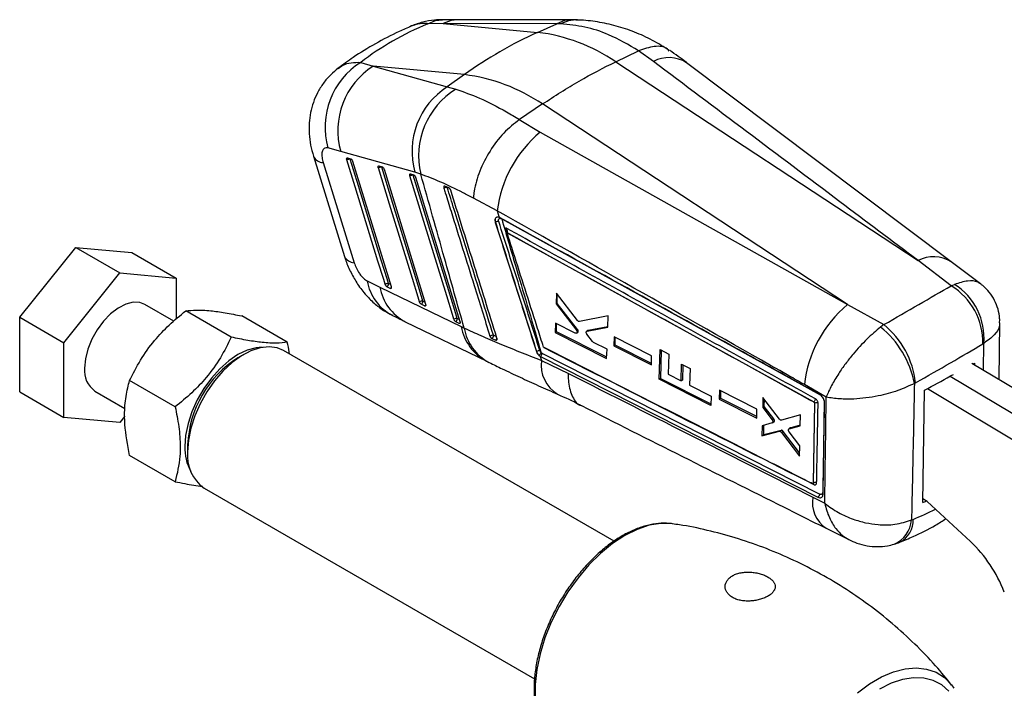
# Model space of a CAD drawing. Header units: millimetres. Extents: x 37 to 402, y 8 to 280.
# Tile 33 of 39: x 284 to 362, y 226 to 280. Entities that reach past the tile are written whole.
import ezdxf

# ---------------------------------------------------------------- set-up
doc = ezdxf.new("R2010")
doc.units = ezdxf.units.MM

msp = doc.modelspace()

# ---------------------------------------------------------------- linework, layer by layer
at = {"color": 7, "linetype": 'Continuous', "lineweight": 25}
for p, q in [((317.38498, 279.60546), (316.14908, 279.59426)), ((318.53394, 279.91181), (317.31632, 279.91383)), ((317.38498, 279.60546), (324.92655, 278.90421)), ((326.46114, 279.59383), (317.38498, 279.60546)), ((324.92655, 278.90421), (326.46114, 279.59383)), ((326.76238, 279.58329), (326.46114, 279.59383)), ((331.16719, 276.55853), (332.98921, 277.43682)), ((332.99118, 277.43774), (332.98921, 277.43682)), ((334.17359, 276.58592), (332.99118, 277.43774)), ((310.78702, 276.50722), (311.77694, 276.20251)), ((311.77694, 276.20251), (317.70453, 274.54792)), ((319.0716, 275.52422), (311.77694, 276.20251)), ((331.16719, 276.55853), (355.32853, 260.674)), ((357.98187, 260.57), (336.83459, 276.47824)), ((319.0716, 275.52422), (317.70453, 274.54792)), ((317.70453, 274.54792), (318.39339, 274.36463)), ((325.31224, 273.17854), (323.46558, 271.93845)), ((349.69933, 257.1456), (325.31224, 273.17854)), ((323.46558, 271.93845), (323.46468, 271.93784)), ((323.46468, 271.93784), (325.13641, 270.93499)), ((325.13641, 270.93499), (349.69933, 257.1456)), ((309.19227, 269.37922), (308.17262, 269.66155)), ((315.11823, 267.72784), (309.19227, 269.37922)), ((307.01045, 268.99804), (309.49066, 260.99842)), ((309.7284, 268.87047), (309.97633, 268.80746)), ((309.97633, 268.80746), (309.98749, 268.80371)), ((310.13668, 268.59895), (313.21901, 258.58967)), ((312.24717, 268.2302), (312.49506, 268.16716)), ((312.49506, 268.16716), (312.5064, 268.16333)), ((312.65534, 267.95861), (315.96728, 257.19435)), ((314.76561, 267.58973), (315.01347, 267.52669)), ((315.59158, 267.57348), (315.11823, 267.72784)), ((315.01347, 267.52669), (315.02495, 267.5228)), ((315.17371, 267.31812), (318.71574, 255.79913)), ((317.52129, 266.61414), (317.50272, 266.62037)), ((317.83353, 266.47688), (317.52129, 266.61414)), ((321.69723, 264.63905), (319.79634, 265.64347)), ((321.69723, 264.63905), (321.85012, 264.12007)), ((321.54313, 263.71872), (321.55285, 263.72434)), ((321.90344, 264.09498), (321.85012, 264.12007)), ((321.9355, 264.07729), (321.90344, 264.09498)), ((322.02234, 264.01507), (322.05423, 263.99738)), ((322.48092, 262.89473), (322.48471, 262.89752)), ((322.48092, 262.89473), (346.98747, 249.36336)), ((283.53558, 256.14225), (288.01393, 261.71327)), ((288.01393, 261.71327), (291.54946, 259.67224)), ((288.01393, 261.71327), (292.49227, 261.31283)), ((292.49227, 261.31283), (296.02781, 259.27181)), ((357.97637, 258.65056), (355.32853, 260.674)), ((360.32084, 258.81196), (357.98235, 260.5686)), ((287.07112, 254.10123), (291.54946, 259.67224)), ((291.54946, 259.67224), (296.02781, 259.27181)), ((296.02781, 259.27181), (296.02781, 255.97894)), ((311.30626, 259.03969), (312.323, 258.54527)), ((312.323, 258.54527), (318.82518, 255.38865)), ((313.15064, 258.43505), (312.88017, 258.5724)), ((313.17621, 258.42658), (313.15064, 258.43505)), ((357.97637, 258.65056), (358.24648, 258.76347)), ((326.44606, 258.06286), (326.41184, 257.20444)), ((328.1109, 255.87272), (326.44606, 258.06286)), ((326.47622, 257.2416), (326.49253, 258.00173)), ((295.85732, 255.8326), (293.5493, 257.16499)), ((300.44148, 254.53899), (296.79958, 256.64142)), ((315.89884, 257.03969), (315.62834, 257.17702)), ((315.92424, 257.03125), (315.89884, 257.03969)), ((326.47622, 257.2416), (326.41184, 257.20444)), ((326.41184, 257.20444), (328.02537, 255.10218)), ((328.11809, 255.15571), (326.47622, 257.2416)), ((349.69933, 257.1456), (352.5982, 255.54581)), ((283.53558, 256.14225), (287.07112, 254.10123)), ((283.53558, 250.1708), (283.53558, 256.14225)), ((304.91982, 254.13856), (301.27792, 256.24099)), ((314.35226, 255.77983), (320.85573, 252.61975)), ((318.64725, 255.64446), (318.37674, 255.78178)), ((330.57066, 256.23761), (328.27025, 255.78863)), ((330.53769, 255.34599), (330.57066, 256.23761)), ((318.67254, 255.63603), (318.64725, 255.64446)), ((318.82518, 255.38865), (319.0539, 255.27615)), ((326.34987, 255.66978), (326.31911, 254.91713)), ((326.42769, 254.97981), (326.31911, 254.91713)), ((327.93285, 254.86815), (326.34987, 255.66978)), ((326.42769, 254.97981), (326.4415, 255.62338)), ((330.44756, 252.95447), (326.42769, 254.97981)), ((328.11809, 255.15571), (328.02537, 255.10218)), ((328.16887, 254.96442), (328.07299, 254.90907)), ((328.94673, 255.07834), (328.85792, 255.02708)), ((328.88248, 255.03621), (330.53769, 255.34599)), ((328.97102, 255.08732), (328.88248, 255.03621)), ((330.53879, 255.37567), (328.97102, 255.08732)), ((352.5982, 255.54581), (352.33968, 255.35312)), ((361.81936, 251.16384), (361.86448, 255.68529)), ((321.57881, 254.30976), (321.60963, 254.30181)), ((326.31911, 254.91713), (330.44286, 252.83112)), ((328.03624, 254.86299), (328.13317, 254.91895)), ((329.30965, 254.20042), (328.8664, 254.78929)), ((331.04468, 254.5727), (331.01801, 253.85467)), ((334.03891, 253.05326), (331.04468, 254.5727)), ((331.11419, 253.9102), (331.12751, 254.53067)), ((287.07112, 248.12978), (287.07112, 254.10123)), ((331.03052, 238.24102), (304.6237, 253.48535)), ((324.8444, 253.39686), (324.83256, 253.39002)), ((330.47149, 253.58259), (329.39133, 254.12957)), ((330.44286, 252.83112), (330.47149, 253.58259)), ((331.11419, 253.9102), (331.01801, 253.85467)), ((331.01801, 253.85467), (334.01393, 252.33617)), ((334.0178, 252.44729), (331.11419, 253.9102)), ((334.63891, 251.17782), (334.72043, 253.54871)), ((334.72043, 253.54871), (335.41387, 253.19629)), ((334.80508, 253.50569), (334.75637, 251.24563)), ((360.58265, 254.04741), (360.50636, 254.00503)), ((301.44823, 253.17055), (300.9769, 252.89837)), ((320.85806, 252.61552), (321.03629, 252.52948)), ((325.02766, 253.09683), (325.15486, 253.00023)), ((325.13271, 253.00745), (325.22735, 252.68798)), ((325.13271, 253.00745), (325.15069, 252.99783)), ((325.15069, 252.99783), (325.15486, 253.00023)), ((325.15069, 252.99783), (347.32064, 241.75518)), ((325.15486, 253.00023), (347.32129, 241.75556)), ((325.28845, 253.24868), (325.2134, 253.30251)), ((325.22735, 252.68798), (327.38172, 251.65133)), ((347.45459, 242.00831), (325.28845, 253.24868)), ((334.01393, 252.33617), (334.03891, 253.05326)), ((335.41387, 253.19629), (335.35936, 251.57587)), ((336.38521, 251.05605), (336.42895, 252.38904)), ((336.42895, 252.38904), (337.11378, 252.04112)), ((336.52372, 252.3409), (336.49742, 251.12083)), ((337.11378, 252.04112), (337.07087, 250.7086)), ((359.63238, 252.46913), (367.54165, 247.74851)), ((359.85587, 252.33574), (359.85795, 252.47579)), ((295.96314, 248.96798), (292.32124, 251.0704)), ((334.75637, 251.24563), (334.63891, 251.17782)), ((338.76178, 249.09169), (334.63891, 251.17782)), ((334.75637, 251.24563), (338.76594, 249.2259)), ((335.35936, 251.57587), (336.38521, 251.05605)), ((336.49742, 251.12083), (336.38521, 251.05605)), ((357.89309, 251.43162), (365.77388, 246.728)), ((289.54963, 250.2366), (291.94993, 248.85094)), ((337.07087, 250.7086), (338.78499, 249.83997)), ((339.46251, 250.30091), (339.44108, 249.58591)), ((342.45587, 248.78094), (339.46251, 250.30091)), ((339.56116, 249.65523), (339.57381, 250.2444)), ((347.9921, 249.76026), (346.24576, 250.7539)), ((355.12808, 250.90049), (355.0375, 250.84653)), ((355.70826, 241.31879), (355.84137, 250.31782)), ((356.07777, 250.43949), (364.00612, 245.70749)), ((283.53558, 250.1708), (287.07112, 248.12978)), ((338.78499, 249.83997), (338.76178, 249.09169)), ((339.56116, 249.65523), (339.44108, 249.58591)), ((339.44108, 249.58591), (342.43671, 248.0672)), ((342.4404, 248.2046), (339.56116, 249.65523)), ((342.93611, 249.73358), (342.91529, 248.93149)), ((344.25806, 247.98966), (342.93611, 249.73358)), ((343.0401, 249.00355), (343.05248, 249.58007)), ((347.83602, 249.49619), (347.70851, 242.14572)), ((342.43671, 248.0672), (342.45587, 248.78094)), ((343.0401, 249.00355), (342.91529, 248.93149)), ((342.91529, 248.93149), (343.66659, 247.93115)), ((343.79703, 248.00646), (343.0401, 249.00355)), ((347.05239, 249.2553), (346.93795, 242.8857)), ((347.06314, 249.26151), (346.94993, 242.89262)), ((346.98846, 249.36393), (346.98747, 249.36336)), ((346.98846, 249.36393), (346.98825, 249.36409)), ((347.06314, 249.26151), (347.05239, 249.2553)), ((291.54946, 247.72935), (287.07112, 248.12978)), ((291.94888, 248.22621), (291.54946, 247.72935)), ((343.79703, 248.00646), (343.66659, 247.93115)), ((345.92736, 248.32525), (344.42532, 247.90529)), ((345.90792, 247.45957), (345.92736, 248.32525)), ((342.87676, 247.46917), (342.85485, 246.6499)), ((343.65983, 247.69056), (342.87676, 247.46917)), ((342.99127, 246.72865), (343.00796, 247.50627)), ((344.38455, 247.09832), (342.99127, 246.72865)), ((343.67616, 247.69757), (343.80765, 247.77347)), ((343.84766, 247.8336), (343.71645, 247.75786)), ((344.38455, 247.09832), (344.24992, 247.0206)), ((344.97364, 247.17034), (344.99459, 247.20691)), ((345.14619, 247.29774), (345.01098, 247.21968)), ((345.0123, 247.21741), (345.02851, 247.22702)), ((345.02851, 247.22702), (345.90792, 247.45957)), ((345.16384, 247.30515), (345.02851, 247.22702)), ((345.90889, 247.50278), (345.16384, 247.30515)), ((342.85485, 246.6499), (344.24992, 247.0206)), ((342.99127, 246.72865), (342.85485, 246.6499)), ((344.55246, 247.01286), (344.41735, 246.93487)), ((344.41735, 246.93487), (345.85243, 245.03595)), ((345.85842, 245.29515), (344.55246, 247.01286)), ((345.87168, 245.86904), (345.02232, 246.98438)), ((296.95883, 245.93812), (296.95883, 245.39384)), ((345.85243, 245.03595), (345.87168, 245.86904)), ((295.96314, 242.99653), (292.32124, 245.09895)), ((298.27422, 242.48653), (324.6887, 227.23778)), ((346.87576, 242.84267), (346.86551, 242.84704)), ((346.91676, 242.84424), (346.9243, 242.84859)), ((346.94992, 242.89261), (346.93795, 242.8857)), ((346.92282, 241.75201), (347.87009, 241.2713)), ((356.06776, 241.40778), (355.71271, 241.6197)), ((359.50721, 238.22287), (356.06776, 241.40778)), ((347.97534, 239.27523), (349.79814, 238.36451)), ((354.80321, 239.93862), (354.93278, 239.98537)), ((358.01076, 226.75692), (358.19513, 226.5041))]:
    msp.add_line(p, q, dxfattribs=at)
at = {"color": 8, "linetype": 'Continuous', "lineweight": 25}
for p, q in [((309.94562, 268.76301), (310.06929, 268.73157)), ((312.46437, 268.12265), (312.58806, 268.09119)), ((314.98279, 267.48212), (315.10651, 267.45065)), ((317.70536, 266.51775), (317.70065, 266.53822)), ((322.05423, 263.99738), (347.50672, 249.93117)), ((322.37285, 263.28134), (322.4923, 262.90686)), ((313.17154, 258.74382), (313.00559, 258.82809)), ((315.91989, 257.34838), (315.75382, 257.43269)), ((318.6684, 255.95309), (318.50226, 256.03743)), ((325.41648, 253.74366), (325.42419, 253.71954)), ((360.56221, 251.91416), (360.58265, 254.04741))]:
    msp.add_line(p, q, dxfattribs=at)
at = {"color": 8, "linetype": 'Continuous', "lineweight": 25, "flags": 128}
for points in [[(316.14908, 279.59426), (316.77123, 279.84657), (317.31685, 279.91482)], [(318.53454, 279.91409), (318.00519, 279.85066), (317.38498, 279.60546)], [(327.6104, 279.90246), (327.0812, 279.83902), (326.46114, 279.59383)], [(327.9712, 279.89771), (327.38076, 279.8324), (326.76238, 279.58329)], [(309.94562, 268.76301), (309.93188, 268.79728), (309.91593, 268.82281)], [(312.46437, 268.12265), (312.45064, 268.15693), (312.43465, 268.18252)], [(314.95305, 267.54206), (314.96907, 267.51641), (314.98279, 267.48212)], [(321.60963, 254.30181), (321.63385, 254.30397), (321.65179, 254.31118)], [(335.45761, 239.66105), (334.76424, 239.66284), (333.83825, 239.50984), (332.87579, 239.18605), (331.89492, 238.69758), (330.91405, 238.05357), (329.95159, 237.26611), (329.0256, 236.34999), (328.15345, 235.3224), (327.35152, 234.20261), (326.63485, 233.01165), (326.0169, 231.77187), (325.50925, 230.50652), (325.12144, 229.23936), (324.86074, 227.99416), (324.73205, 226.7943), (324.73778, 225.66229), (324.87782, 224.61938), (325.14955, 223.68512), (325.54786, 222.87707), (325.72817, 222.6101)], [(350.49448, 226.13448), (351.44903, 226.83448), (352.41227, 227.39054), (353.36682, 227.79265), (354.29551, 228.03356), (355.1816, 228.10893), (356.00913, 228.0174), (356.7632, 227.76063), (357.43022, 227.34324), (357.99818, 226.77274), (358.01076, 226.75692)], [(357.80126, 226.25756), (357.22259, 226.76334), (356.5492, 227.11434), (355.79395, 227.30384), (354.97125, 227.32824), (354.09681, 227.18707), (353.18731, 226.88302), (352.26012, 226.4219)]]:
    msp.add_lwpolyline(points, dxfattribs=at)
at = {"color": 7, "linetype": 'Continuous', "lineweight": 25, "flags": 128}
for points in [[(327.60919, 279.90246), (325.61767, 279.90499), (318.53333, 279.91413)], [(307.78859, 268.49587), (309.03779, 264.46249), (310.26589, 260.49703)], [(312.73959, 258.77346), (312.62524, 259.14474), (312.16782, 260.62988), (310.33807, 266.5704), (309.67955, 268.70826)], [(313.00559, 258.82809), (312.89124, 259.19938), (312.43383, 260.68453), (310.60412, 266.62512), (309.94562, 268.76301)], [(315.4878, 257.37809), (315.37354, 257.74942), (314.91648, 259.23477), (313.08821, 265.17613), (312.19829, 268.06796)], [(315.75382, 257.43269), (315.63956, 257.80403), (315.18251, 259.28939), (313.35427, 265.23078), (312.46437, 268.12265)], [(318.23622, 255.98284), (318.12202, 256.35422), (317.66521, 257.8397), (315.83794, 263.78163), (314.71671, 267.42748)], [(318.50226, 256.03743), (318.38806, 256.4088), (317.93126, 257.8943), (316.104, 263.83625), (314.98279, 267.48212)], [(313.20389, 258.43181), (313.19918, 258.43013), (313.17621, 258.42658)], [(293.5493, 257.16499), (293.13674, 257.32048), (292.59637, 257.33935), (292.00705, 257.18809), (291.39634, 256.87377), (290.79278, 256.41108), (290.22461, 255.82167), (289.71838, 255.13308), (289.29777, 254.37752), (288.98245, 253.59032), (288.78716, 252.80828), (288.72104, 252.06798)], [(315.95218, 257.03649), (315.94726, 257.03474), (315.92424, 257.03125)], [(318.70065, 255.64128), (318.69559, 255.63948), (318.67254, 255.63603)], [(302.92513, 253.73493), (302.42862, 253.69955), (301.71428, 253.50819), (300.97755, 253.15732), (300.24083, 252.65759), (299.52648, 252.02418), (298.85623, 251.27633), (298.25044, 250.43679), (297.7275, 249.53104), (297.30332, 248.58661), (296.99078, 247.6322), (296.79937, 246.69681), (296.73491, 245.80885)], [(304.6237, 253.48535), (304.11894, 253.69604), (303.47043, 253.78276), (302.76377, 253.70272), (302.01928, 253.45822), (301.25839, 253.05629), (300.50298, 252.5085), (299.77479, 251.8306), (299.09475, 251.04209), (298.48244, 250.16567), (297.95548, 249.22654), (297.52901, 248.25172), (297.21532, 247.26925), (297.02342, 246.30741), (296.95883, 245.39384)], [(347.3208, 241.7551), (347.33082, 241.75032), (347.34083, 241.74554)], [(335.70927, 239.63217), (335.63639, 239.6422), (335.45761, 239.66105)]]:
    msp.add_lwpolyline(points, dxfattribs=at)
at = {"color": 7, "linetype": 'Continuous', "lineweight": 25}
for centre, radius, start, end in [((339.02859, 247.71502), 34.22913, 114.3298876, 125.6647359), ((323.14048, 264.678), 14.33789, 55.9563256, 82.8441145), ((314.06199, 271.33443), 6.12235, 122.3384438, 195.8572522), ((315.09196, 271.04559), 6.13051, 122.734146, 195.7723711), ((317.28554, 261.29801), 14.33789, 55.9563256, 82.8441145), ((321.01847, 269.39079), 6.13011, 122.7245489, 195.7402027), ((321.6876, 269.03201), 6.26807, 121.7055737, 193.4556365), ((331.37481, 263.43994), 9.75159, 129.7718457, 172.9367148), ((309.91137, 268.25547), 0.50869, 86.1394119, 117.1118597), ((312.43006, 267.6149), 0.50891, 86.1343572, 117.0921154), ((314.94845, 266.97414), 0.50914, 86.1328993, 117.0758809), ((317.69209, 265.97367), 0.54424, 88.6025674, 118.3695808), ((321.83895, 263.22289), 0.57732, 92.1352456, 119.7063885), ((312.97115, 258.32094), 0.50832, 86.1149623, 117.0991007), ((312.76633, 258.78684), 0.24279, 297.9613949, 9.7814229), ((355.21288, 254.13385), 5.29505, 358.606002, 58.5401952), ((355.52451, 254.47845), 5.07647, 355.1292037, 57.5751047), ((315.71937, 256.92521), 0.50865, 86.1168835, 117.0827207), ((315.51452, 257.39151), 0.24282, 297.9528689, 9.7644267), ((355.87591, 249.6794), 9.68991, 129.6000136, 173.6334685), ((318.46781, 255.52972), 0.50887, 86.1185762, 117.0717237), ((318.26297, 255.99628), 0.2428, 297.9416332, 9.7570709), ((347.52624, 249.4108), 7.64725, 10.8211963, 50.9915993), ((348.17704, 250.12645), 6.994, 6.354041, 50.7921495), ((321.37874, 254.15088), 0.54931, 89.0400068, 118.6591154), ((321.12883, 254.6646), 0.26154, 301.381856, 7.8057402), ((325.13162, 252.89391), 0.57919, 92.4692593, 119.7286713), ((305.63435, 245.56976), 8.68334, 122.4366333, 177.5687401), ((324.66439, 253.6116), 0.63004, 305.2108205, 330.6206887), ((324.94268, 253.27447), 0.34674, 307.7302636, 355.7351555), ((290.68806, 251.8548), 1.97854, 173.8147426, 234.873067), ((347.20407, 248.98005), 0.31477, 64.6954156, 116.5972115), ((300.51029, 245.66902), 3.77797, 177.8788066, 209.0828477), ((300.06335, 245.04723), 3.12381, 173.6294401, 235.0583942), ((352.97956, 239.89431), 1.95534, 297.4592282, 2.6689883), ((351.88561, 230.17584), 11.08349, 21.1594455, 46.5553025)]:
    msp.add_arc(centre, radius, start, end, dxfattribs=at)
at = {"color": 8, "linetype": 'Continuous', "lineweight": 25}
for centre, radius, start, end in [((335.40794, 274.20568), 2.68125, 57.9112102, 117.4103732), ((307.83608, 269.42293), 0.92827, 207.2130286, 267.0679133), ((310.31488, 261.42236), 0.92662, 207.2569229, 266.9696926), ((356.56407, 258.30962), 2.66775, 57.8922532, 117.5899038), ((315.08781, 259.688), 3.83673, 189.7281724, 242.6666017), ((316.111, 259.19756), 3.84376, 189.7704478, 242.7462689), ((313.04652, 258.6374), 0.22756, 297.2276824, 325.6223275), ((315.79483, 257.242), 0.22748, 297.2089248, 325.628822), ((318.54322, 255.84684), 0.22756, 297.2058337, 325.581668), ((322.61372, 256.03789), 3.84377, 189.7242104, 242.8060767), ((322.8082, 255.8991), 3.80563, 189.4212205, 242.4613005), ((321.44848, 254.52466), 0.25133, 301.2340739, 340.2137639), ((327.92232, 252.31843), 2.72018, 172.1919372, 238.7579688), ((349.34023, 241.31632), 2.45635, 169.7830748, 236.2077215), ((352.52749, 240.09875), 2.28135, 292.7175464, 355.9750043)]:
    msp.add_arc(centre, radius, start, end, dxfattribs=at)
at = {"color": 7, "linetype": 'Continuous', "lineweight": 25}
for centre, major_axis, ratio, start_param, end_param in [((353.37671, 232.3962), (45.87235, -41.09244), 0.61028111, 2.86355753, 3.0232187), ((323.85578, 239.01801), (46.07733, 26.55536), 0.00077261, 5.38552184, 5.54576829), ((329.04751, 254.92098), (-0.10556, 0.15435), 0.62864689, 6.01844652, 6.23518634), ((323.85578, 239.01801), (47.81981, 23.35525), 0.07341891, 5.38880015, 5.5490466), ((324.33116, 271.15556), (47.44573, -3.02883), 0.54073586, 5.58816031, 5.5924538), ((324.33117, 271.15631), (47.50169, -0.34066), 0.58200752, 5.44184038, 5.50168535), ((324.33116, 271.15556), (47.44573, -3.02883), 0.54073586, 5.53260969, 5.54034295), ((343.70634, 247.93166), (-0.10612, 0.15517), 0.62864689, 2.94412096, 3.68694564), ((324.20797, 262.82722), (47.49085, -1.07097), 0.59191212, 5.45086628, 5.45857951)]:
    msp.add_ellipse(centre, major_axis=major_axis, ratio=ratio, start_param=start_param, end_param=end_param, dxfattribs=at)
at = {"color": 8, "linetype": 'Continuous', "lineweight": 25}
msp.add_ellipse((324.70529, 296.44753), major_axis=(-33.61039, 54.74458), ratio=0.60360914, start_param=3.04391156, end_param=3.09435057, dxfattribs=at)
at = {"color": 7, "linetype": 'Continuous', "lineweight": 25}
for points, knots in [([(314.84702, 279.41129), (314.51645, 279.26759), (313.52858, 278.83813), (311.95756, 278.01613), (310.33382, 277.02861), (309.38286, 276.32594), (308.98867, 276.03468)], [0, 0, 0, 0, 0.15720709, 0.46980236, 0.78022642, 1, 1, 1, 1]), ([(317.31628, 279.89845), (317.10558, 279.89862), (316.57512, 279.89903), (315.73748, 279.74465), (315.14237, 279.52368), (314.84712, 279.41405)], [0, 0, 0, 0, 0.24925285, 0.62753581, 1, 1, 1, 1]), ([(332.98921, 277.43682), (332.19742, 277.90176), (330.80507, 278.71936), (328.70073, 279.38762), (327.41236, 279.51768), (326.76238, 279.58329)], [0, 0, 0, 0, 0.39513629, 0.69484313, 1, 1, 1, 1]), ([(328.10728, 279.89374), (327.97654, 279.89912), (327.81016, 279.90597), (327.64496, 279.89997), (327.60958, 279.89869)], [0, 0, 0, 0, 0.78577001, 1, 1, 1, 1]), ([(335.44979, 277.46238), (335.00603, 277.73973), (334.11385, 278.29735), (332.68942, 278.94125), (331.22131, 279.43767), (329.72636, 279.74904), (328.6382, 279.88852), (328.05273, 279.88405), (327.97137, 279.88342)], [0, 0, 0, 0, 0.19498097, 0.39201626, 0.5866378, 0.77893227, 0.96928272, 1, 1, 1, 1]), ([(335.45106, 277.41252), (335.4042, 277.46314), (335.12237, 277.76758), (334.27072, 277.85788), (333.41769, 277.57779), (332.99118, 277.43774)], [0, 0, 0, 0, 0.09067025, 0.54533485, 1, 1, 1, 1]), ([(336.84215, 276.48101), (336.83045, 276.4901), (336.3982, 276.82578), (335.93237, 277.14138), (335.47916, 277.44843)], [0, 0, 0, 0, 0.02708512, 1, 1, 1, 1]), ([(325.31224, 273.17854), (326.29193, 273.81331), (328.25131, 275.08284), (330.19523, 276.06663), (331.16719, 276.55853)], [0, 0, 0, 0, 0.50000001, 1, 1, 1, 1]), ([(355.32853, 260.674), (353.24596, 262.23844), (346.18843, 267.54005), (339.14125, 272.84581), (334.17359, 276.58592)], [0, 0, 0, 0, 0.29508602, 1, 1, 1, 1]), ([(308.98861, 276.03026), (308.78336, 275.86627), (308.3429, 275.51434), (307.79061, 274.85068), (307.32584, 274.10152), (306.98701, 273.30801), (306.76654, 272.49207), (306.65719, 271.65138), (306.65848, 270.78374), (306.76447, 269.89199), (306.92898, 269.30078), (307.01175, 269.00331)], [0, 0, 0, 0, 0.10048291, 0.21563715, 0.32899319, 0.43797339, 0.54632856, 0.65384732, 0.76477168, 0.88164637, 1, 1, 1, 1]), ([(318.39339, 274.36463), (319.01216, 274.14662), (320.26647, 273.70468), (322.02883, 272.80854), (323.12456, 272.14497), (323.46558, 271.93845)], [0, 0, 0, 0, 0.40141146, 0.81370512, 1, 1, 1, 1]), ([(323.46468, 271.93784), (323.04061, 271.59961), (322.19247, 270.92316), (321.07877, 269.44077), (320.24515, 267.81472), (319.88956, 266.54445), (319.80901, 265.85387), (319.79783, 265.66825), (319.79634, 265.64347)], [0, 0, 0, 0, 0.22804732, 0.45609426, 0.68414634, 0.91220618, 0.98827846, 1, 1, 1, 1]), ([(308.17262, 269.66155), (308.17047, 269.66214), (308.07967, 269.6868), (307.91446, 269.68247), (307.76944, 269.54355), (307.68839, 269.31772), (307.67091, 269.01726), (307.72676, 268.70265), (307.78004, 268.52449), (307.78859, 268.49587)], [0, 0, 0, 0, 0.005215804, 0.219787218, 0.434651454, 0.55071884, 0.753912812, 0.960474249, 1, 1, 1, 1]), ([(309.67955, 268.70826), (309.67835, 268.71228), (309.67101, 268.73701), (309.66323, 268.78095), (309.66594, 268.83017), (309.682, 268.86284), (309.70494, 268.87434), (309.72239, 268.87146), (309.7284, 268.87047)], [0, 0, 0, 0, 0.041063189, 0.252961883, 0.46485309, 0.676745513, 0.888641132, 1, 1, 1, 1]), ([(309.98749, 268.80371), (310.00069, 268.79639), (310.0271, 268.78177), (310.0686, 268.73579), (310.10522, 268.67843), (310.12661, 268.63021), (310.135, 268.60415), (310.13668, 268.59895)], [0, 0, 0, 0, 0.237450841, 0.47500536, 0.710440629, 0.942245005, 1, 1, 1, 1]), ([(312.19829, 268.06796), (312.19707, 268.07208), (312.1897, 268.09692), (312.18198, 268.14093), (312.18475, 268.1901), (312.20088, 268.22268), (312.22382, 268.23407), (312.24122, 268.23118), (312.24717, 268.2302)], [0, 0, 0, 0, 0.0421369, 0.25401978, 0.46590555, 0.67779324, 0.88967629, 1, 1, 1, 1]), ([(312.5064, 268.16333), (312.51961, 268.15598), (312.54602, 268.14128), (312.58751, 268.09522), (312.62406, 268.03779), (312.64537, 267.98967), (312.65371, 267.96371), (312.65534, 267.95861)], [0, 0, 0, 0, 0.23775006, 0.47557043, 0.71128467, 0.9433559, 1, 1, 1, 1]), ([(314.71671, 267.42748), (314.71546, 267.43167), (314.70808, 267.45658), (314.70039, 267.50065), (314.70322, 267.54977), (314.71939, 267.5823), (314.74234, 267.5936), (314.75969, 267.59071), (314.76561, 267.58973)], [0, 0, 0, 0, 0.04285899, 0.25474263, 0.46663274, 0.67851779, 0.8903996, 1, 1, 1, 1]), ([(319.0539, 255.27615), (318.52976, 257.13958), (317.37689, 261.23831), (316.22162, 265.33778), (315.59158, 267.57348)], [0, 0, 0, 0, 0.45463675, 1, 1, 1, 1]), ([(319.79634, 265.64347), (319.51854, 265.79225), (318.60398, 266.28207), (317.13001, 266.98152), (316.1083, 267.37466), (315.59158, 267.57348)], [0, 0, 0, 0, 0.17738461, 0.58397526, 1, 1, 1, 1]), ([(315.02495, 267.5228), (315.03815, 267.51542), (315.06457, 267.50067), (315.10604, 267.45455), (315.14256, 267.39708), (315.1638, 267.34902), (315.1721, 267.32313), (315.17371, 267.31812)], [0, 0, 0, 0, 0.23793255, 0.47596275, 0.7118829, 0.94414096, 1, 1, 1, 1]), ([(317.50272, 266.62037), (317.48949, 266.6216), (317.46304, 266.62406), (317.4349, 266.60113), (317.41981, 266.56115), (317.41886, 266.50916), (317.42884, 266.47053), (317.43349, 266.45255)], [0, 0, 0, 0, 0.20531318, 0.41062413, 0.61594577, 0.82125516, 1, 1, 1, 1]), ([(317.43349, 266.45255), (317.47124, 266.33118), (317.66273, 265.71556), (318.46937, 263.12306), (319.65845, 259.3043), (320.69503, 255.98049), (321.11529, 254.6329)], [0, 0, 0, 0, 0.0307991, 0.15621956, 0.65790067, 1, 1, 1, 1]), ([(321.38794, 254.70012), (320.76931, 256.68332), (319.72436, 260.03319), (318.49741, 263.97274), (317.88864, 265.92882), (317.70536, 266.51775)], [0, 0, 0, 0, 0.503531, 0.8505247, 1, 1, 1, 1]), ([(317.98173, 266.28637), (317.97389, 266.30735), (317.95821, 266.34929), (317.92002, 266.4068), (317.87682, 266.45264), (317.84765, 266.46898), (317.83353, 266.47688)], [0, 0, 0, 0, 0.25386914, 0.50773544, 0.76183527, 1, 1, 1, 1]), ([(321.6747, 254.47428), (321.35678, 255.48988), (320.72094, 257.52107), (319.4896, 261.45823), (318.57702, 264.38028), (317.98173, 266.28637)], [0, 0, 0, 0, 0.25798823, 0.51597663, 1, 1, 1, 1]), ([(346.24576, 250.7539), (345.83007, 250.99018), (337.65465, 255.63706), (329.4678, 260.25547), (321.69723, 264.63905)], [0, 0, 0, 0, 0.05084667, 1, 1, 1, 1]), ([(321.74517, 264.14348), (321.74072, 264.1436), (321.69866, 264.1448), (321.62549, 264.12642), (321.55056, 264.05445), (321.51304, 263.94383), (321.51417, 263.82514), (321.53521, 263.74781), (321.54313, 263.71872)], [0, 0, 0, 0, 0.02517201, 0.23767487, 0.44991972, 0.66160198, 0.87273078, 1, 1, 1, 1]), ([(321.54313, 263.71872), (322.09085, 261.99696), (323.18629, 258.55344), (324.2838, 255.11116), (324.83256, 253.39002)], [0, 0, 0, 0, 0.49999974, 1, 1, 1, 1]), ([(321.55285, 263.72434), (322.10093, 262.00278), (323.19708, 258.55966), (324.29529, 255.1178), (324.8444, 253.39686)], [0, 0, 0, 0, 0.4999997, 1, 1, 1, 1]), ([(321.85012, 264.12007), (321.83344, 264.12592), (321.79755, 264.13852), (321.76344, 264.14175), (321.74517, 264.14348)], [0, 0, 0, 0, 0.4645689, 1, 1, 1, 1]), ([(321.81744, 263.79981), (321.81052, 263.82855), (321.79695, 263.88497), (321.80699, 263.95851), (321.83791, 264.0131), (321.88844, 264.04274), (321.95251, 264.04631), (321.99906, 264.02549), (322.02234, 264.01507)], [0, 0, 0, 0, 0.17194349, 0.33744999, 0.50312195, 0.66882249, 0.83438683, 1, 1, 1, 1]), ([(325.10667, 253.47255), (324.55795, 255.19345), (323.46051, 258.63525), (322.36513, 262.07829), (321.81744, 263.79981)], [0, 0, 0, 0, 0.50000003, 1, 1, 1, 1]), ([(347.48367, 249.94998), (347.38111, 250.00685), (346.86832, 250.29118), (344.71436, 251.48521), (336.30647, 256.14223), (328.29914, 260.56355), (321.9355, 264.07729)], [0, 0, 0, 0, 0.0120562, 0.06028108, 0.25318063, 1, 1, 1, 1]), ([(322.05423, 263.99738), (322.44536, 262.67054), (323.49629, 259.10538), (324.55114, 255.54059), (325.2134, 253.30251)], [0, 0, 0, 0, 0.37217082, 1, 1, 1, 1]), ([(347.12831, 249.613), (343.05047, 251.86738), (334.80285, 256.42696), (326.54686, 260.97963), (322.37285, 263.28134)], [0, 0, 0, 0, 0.49442692, 1, 1, 1, 1]), ([(322.48471, 262.89752), (322.49171, 262.90476), (322.50759, 262.92115), (322.51703, 262.96682), (322.50747, 263.04628), (322.46035, 263.15741), (322.40566, 263.23974), (322.37336, 263.2807), (322.37285, 263.28134)], [0, 0, 0, 0, 0.08420746, 0.19069433, 0.35876703, 0.66283632, 0.9946932, 1, 1, 1, 1]), ([(325.40014, 253.75197), (325.37945, 253.81669), (325.20145, 254.37363), (324.39431, 256.89948), (323.44192, 259.88233), (322.64728, 262.37325), (322.48092, 262.89473)], [0, 0, 0, 0, 0.02124195, 0.182776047, 0.828911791, 1, 1, 1, 1]), ([(322.48471, 262.89752), (322.48512, 262.8973), (326.57525, 260.64012), (334.74736, 256.13432), (342.91072, 251.61927), (346.98846, 249.36393)], [0, 0, 0, 0, 0.00005039, 0.50050797, 1, 1, 1, 1]), ([(309.50547, 261.00079), (309.53769, 260.88385), (309.66063, 260.43761), (310.00348, 259.68557), (310.53788, 258.74807), (311.19027, 257.89904), (311.92487, 257.18165), (312.63, 256.64358), (313.1207, 256.39703), (313.32824, 256.29275)], [0, 0, 0, 0, 0.05818013, 0.2220231, 0.39074892, 0.57239451, 0.73477474, 0.88782828, 1, 1, 1, 1]), ([(310.26589, 260.49703), (310.31904, 260.34695), (310.37244, 260.19618), (310.51379, 259.90467), (310.65337, 259.66482), (310.90733, 259.33915), (311.12451, 259.13925), (311.26462, 259.0625), (311.30626, 259.03969)], [0, 0, 0, 0, 0.23515675, 0.2362469, 0.4723325, 0.63524802, 0.89162067, 1, 1, 1, 1]), ([(312.88017, 258.5724), (312.87643, 258.57446), (312.85998, 258.58351), (312.82884, 258.6107), (312.7902, 258.66123), (312.75884, 258.71836), (312.74554, 258.75643), (312.73959, 258.77346)], [0, 0, 0, 0, 0.07150164, 0.3152363, 0.55896637, 0.8026996, 1, 1, 1, 1]), ([(313.21901, 258.58967), (313.22422, 258.56931), (313.23464, 258.52859), (313.23386, 258.47751), (313.22062, 258.44133), (313.19934, 258.4258), (313.18228, 258.42638), (313.17621, 258.42658)], [0, 0, 0, 0, 0.21780381, 0.4355695, 0.65470422, 0.87707137, 1, 1, 1, 1]), ([(361.84514, 255.68308), (361.84991, 255.80312), (361.86453, 256.17149), (361.73549, 256.78386), (361.46385, 257.49907), (361.04514, 258.13323), (360.64636, 258.5742), (360.37789, 258.75737), (360.31027, 258.8035)], [0, 0, 0, 0, 0.09942449, 0.3051278, 0.51287262, 0.73083409, 0.93221065, 1, 1, 1, 1]), ([(315.62834, 257.17702), (315.62454, 257.17912), (315.60801, 257.18823), (315.57679, 257.21556), (315.53818, 257.26616), (315.50693, 257.32322), (315.4937, 257.36117), (315.4878, 257.37809)], [0, 0, 0, 0, 0.072808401, 0.316544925, 0.560274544, 0.804019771, 1, 1, 1, 1]), ([(292.32124, 251.0704), (292.5944, 251.62062), (293.14664, 252.73299), (294.22547, 254.23067), (295.46386, 255.54279), (296.35163, 256.27298), (296.79958, 256.64142)], [0, 0, 0, 0, 0.2646058, 0.53494966, 0.7653441, 1, 1, 1, 1]), ([(296.79958, 256.64142), (297.07274, 256.67336), (297.62498, 256.73793), (298.70382, 256.68315), (299.9422, 256.51123), (300.82997, 256.33162), (301.27792, 256.24099)], [0, 0, 0, 0, 0.26460582, 0.53494969, 0.76534414, 1, 1, 1, 1]), ([(315.96728, 257.19435), (315.97249, 257.17399), (315.9829, 257.13326), (315.9821, 257.08217), (315.96885, 257.04598), (315.94752, 257.03041), (315.93038, 257.03103), (315.92424, 257.03125)], [0, 0, 0, 0, 0.21755598, 0.43506585, 0.65395495, 0.8760463, 1, 1, 1, 1]), ([(313.32761, 256.2792), (313.56683, 256.16214), (313.90857, 255.9949), (314.24987, 255.83016), (314.35226, 255.78074)], [0, 0, 0, 0, 0.6999913, 1, 1, 1, 1]), ([(318.37674, 255.78178), (318.37289, 255.7839), (318.35631, 255.79305), (318.32505, 255.82047), (318.28645, 255.87112), (318.25528, 255.92813), (318.24209, 255.966), (318.23622, 255.98284)], [0, 0, 0, 0, 0.07368173, 0.3174199, 0.56118067, 0.8049152, 1, 1, 1, 1]), ([(318.71574, 255.79913), (318.72095, 255.77877), (318.73135, 255.73804), (318.73054, 255.68695), (318.71728, 255.65075), (318.69591, 255.63515), (318.67872, 255.6358), (318.67254, 255.63603)], [0, 0, 0, 0, 0.21738903, 0.4347309, 0.65342682, 0.87533199, 1, 1, 1, 1]), ([(328.27025, 255.78863), (328.25578, 255.78783), (328.22685, 255.78623), (328.17806, 255.80805), (328.13844, 255.83922), (328.11811, 255.86395), (328.1109, 255.87272)], [0, 0, 0, 0, 0.2815098, 0.56302212, 0.84505282, 1, 1, 1, 1]), ([(319.0539, 255.27615), (319.48834, 255.07674), (320.35723, 254.67792), (321.84658, 254.04341), (323.45772, 253.38269), (324.63747, 252.91956), (325.22735, 252.68798)], [0, 0, 0, 0, 0.24688688, 0.49377814, 0.74688383, 1, 1, 1, 1]), ([(328.02537, 255.10218), (328.037, 255.08486), (328.06026, 255.05022), (328.07871, 254.99254), (328.08246, 254.94387), (328.0757, 254.91904), (328.07299, 254.90907)], [0, 0, 0, 0, 0.27281086, 0.54568167, 0.8174509, 1, 1, 1, 1]), ([(328.16887, 254.96442), (328.17216, 254.97948), (328.17872, 255.0096), (328.16821, 255.06522), (328.14678, 255.11576), (328.12642, 255.1441), (328.11809, 255.15571)], [0, 0, 0, 0, 0.27058847, 0.5411422, 0.81217326, 1, 1, 1, 1]), ([(328.1319, 254.92102), (328.13942, 254.92508), (328.15623, 254.93416), (328.16437, 254.95365), (328.16887, 254.96442)], [0, 0, 0, 0, 0.4473162, 1, 1, 1, 1]), ([(328.8664, 254.78929), (328.85492, 254.80695), (328.83195, 254.84229), (328.81441, 254.90045), (328.81137, 254.95238), (328.82073, 254.97861), (328.825, 254.9906)], [0, 0, 0, 0, 0.26075013, 0.5215217, 0.781291, 1, 1, 1, 1]), ([(328.825, 254.9906), (328.83271, 255.00273), (328.84691, 255.02509), (328.87132, 255.03272), (328.88248, 255.03621)], [0, 0, 0, 0, 0.542450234, 1, 1, 1, 1]), ([(352.33968, 255.35312), (351.97241, 255.04358), (351.22707, 254.41539), (350.26279, 253.35885), (349.5196, 252.4195), (348.92449, 251.56821), (348.38441, 250.65893), (348.10376, 250.05209), (347.99313, 249.76295), (347.9921, 249.76026)], [0, 0, 0, 0, 0.202940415, 0.411852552, 0.539872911, 0.667918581, 0.82901494, 0.998407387, 1, 1, 1, 1]), ([(300.44148, 254.53899), (300.16832, 253.98877), (299.61607, 252.8764), (298.53724, 251.37872), (297.29885, 250.06661), (296.41109, 249.33642), (295.96314, 248.96798)], [0, 0, 0, 0, 0.26460582, 0.53494969, 0.76534414, 1, 1, 1, 1]), ([(304.91982, 254.13856), (304.64666, 254.10662), (304.09442, 254.04205), (303.01559, 254.09683), (301.7772, 254.26875), (300.88943, 254.44836), (300.44148, 254.53899)], [0, 0, 0, 0, 0.2646058, 0.53494966, 0.7653441, 1, 1, 1, 1]), ([(321.11529, 254.6329), (321.12262, 254.61309), (321.1377, 254.5723), (321.1746, 254.5149), (321.21815, 254.46828), (321.24939, 254.44807), (321.26456, 254.44152), (321.26502, 254.44132)], [0, 0, 0, 0, 0.23760222, 0.48909538, 0.74056603, 0.99204631, 1, 1, 1, 1]), ([(321.26502, 254.44132), (321.35101, 254.40489), (321.45513, 254.36078), (321.56047, 254.31732), (321.57881, 254.30976)], [0, 0, 0, 0, 0.825969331, 1, 1, 1, 1]), ([(321.60963, 254.30181), (321.62285, 254.3026), (321.64929, 254.30418), (321.67618, 254.33288), (321.68916, 254.3775), (321.68735, 254.42775), (321.67822, 254.46135), (321.6747, 254.47428)], [0, 0, 0, 0, 0.216346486, 0.432691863, 0.648884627, 0.864834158, 1, 1, 1, 1]), ([(328.07299, 254.90907), (328.06646, 254.89613), (328.0534, 254.87026), (328.01686, 254.85194), (327.97513, 254.8506), (327.94601, 254.86269), (327.93285, 254.86815)], [0, 0, 0, 0, 0.26097039, 0.52188965, 0.78389287, 1, 1, 1, 1]), ([(329.39133, 254.12957), (329.37544, 254.13914), (329.34581, 254.15698), (329.32111, 254.18665), (329.30965, 254.20042)], [0, 0, 0, 0, 0.53610025, 1, 1, 1, 1]), ([(305.09418, 253.21375), (305.08718, 253.26998), (305.04963, 253.57144), (304.97805, 253.88417), (304.91982, 254.13856)], [0, 0, 0, 0, 0.18654105, 1, 1, 1, 1]), ([(324.83256, 253.39002), (324.85165, 253.34163), (324.88984, 253.24485), (324.98826, 253.11581), (325.07436, 253.04181), (325.12367, 253.01278), (325.13271, 253.00745)], [0, 0, 0, 0, 0.30993303, 0.61984823, 0.9302829, 1, 1, 1, 1]), ([(324.8444, 253.39686), (324.86327, 253.34846), (324.90099, 253.25168), (324.97367, 253.15248), (325.01837, 253.10641), (325.02766, 253.09683)], [0, 0, 0, 0, 0.44218802, 0.88404875, 1, 1, 1, 1]), ([(325.2134, 253.30251), (325.20796, 253.30789), (325.18176, 253.33378), (325.13933, 253.38986), (325.11756, 253.44498), (325.10667, 253.47255)], [0, 0, 0, 0, 0.11584739, 0.55761513, 1, 1, 1, 1]), ([(346.86551, 242.84704), (346.80512, 242.87765), (346.33019, 243.11835), (344.19738, 244.19956), (337.09842, 247.80179), (330.42165, 251.19785), (325.40014, 253.75197)], [0, 0, 0, 0, 0.00843071, 0.06630012, 0.29777772, 1, 1, 1, 1]), ([(325.42419, 253.71954), (329.03712, 251.8824), (336.22094, 248.22949), (343.41532, 244.58297), (346.99145, 242.77038)], [0, 0, 0, 0, 0.50292649, 1, 1, 1, 1]), ([(321.05093, 252.52664), (321.39609, 252.35549), (322.16769, 251.97288), (323.4949, 251.35354), (324.96547, 250.68122), (326.00527, 250.21747), (326.51449, 249.99035)], [0, 0, 0, 0, 0.21902756, 0.4896418, 0.7500597, 1, 1, 1, 1]), ([(292.32124, 245.09895), (292.16405, 245.93273), (291.9023, 247.32122), (291.91667, 249.11385), (292.09652, 250.25422), (292.26849, 250.87882), (292.32124, 251.0704)], [0, 0, 0, 0, 0.3772372, 0.62820896, 0.88596044, 1, 1, 1, 1]), ([(327.38172, 251.65133), (330.81426, 249.91428), (337.32224, 246.62088), (343.84188, 243.3145), (346.92282, 241.75201)], [0, 0, 0, 0, 0.52743501, 1, 1, 1, 1]), ([(355.0375, 250.84653), (354.60575, 250.64471), (353.72955, 250.23512), (352.35137, 249.87001), (351.16375, 249.67308), (350.11335, 249.58232), (349.023, 249.59224), (348.32165, 249.68816), (347.99514, 249.75959), (347.9921, 249.76026)], [0, 0, 0, 0, 0.20294025, 0.41185195, 0.53987227, 0.66791735, 0.82901413, 0.99840746, 1, 1, 1, 1]), ([(355.0375, 250.84653), (355.00023, 249.03067), (354.92564, 245.39636), (354.84404, 241.75873), (354.80321, 239.93862)], [0, 0, 0, 0, 0.499644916, 1, 1, 1, 1]), ([(326.50928, 249.98948), (327.10949, 249.72338), (327.74084, 249.44347), (328.37751, 249.09762), (328.40891, 249.08056)], [0, 0, 0, 0, 0.9506816, 1, 1, 1, 1]), ([(346.98825, 249.36409), (347.00558, 249.37815), (347.04023, 249.40628), (347.08556, 249.47255), (347.11878, 249.54591), (347.12513, 249.59064), (347.12831, 249.613)], [0, 0, 0, 0, 0.25000102, 0.49999895, 0.75000426, 1, 1, 1, 1]), ([(347.33861, 249.26462), (347.33639, 249.29408), (347.33211, 249.3508), (347.29412, 249.4422), (347.23877, 249.52426), (347.1794, 249.58168), (347.14137, 249.60499), (347.12831, 249.613)], [0, 0, 0, 0, 0.22995244, 0.442686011, 0.663386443, 0.884331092, 1, 1, 1, 1]), ([(347.85851, 249.33028), (347.85476, 249.38054), (347.84725, 249.48105), (347.7803, 249.64381), (347.68055, 249.7917), (347.57484, 249.89405), (347.50713, 249.9356), (347.48381, 249.94991)], [0, 0, 0, 0, 0.22096357, 0.44187814, 0.66278808, 0.88390188, 1, 1, 1, 1]), ([(347.87009, 241.2713), (347.89034, 242.68), (347.93105, 245.51137), (347.97168, 248.33931), (347.9921, 249.76026)], [0, 0, 0, 0, 0.49753161, 1, 1, 1, 1]), ([(295.96314, 248.96798), (296.01589, 248.71549), (296.18488, 247.90657), (296.36654, 246.55822), (296.38473, 244.74623), (296.12031, 243.64884), (295.96314, 242.99653)], [0, 0, 0, 0, 0.11404006, 0.36536089, 0.6227609, 1, 1, 1, 1]), ([(328.42096, 249.08048), (333.81523, 246.36673), (340.3224, 243.0931), (346.85917, 239.83296), (347.97713, 239.2754)], [0, 0, 0, 0, 0.82897444, 1, 1, 1, 1]), ([(346.98747, 249.36336), (346.99508, 249.35828), (347.01043, 249.34804), (347.03037, 249.32409), (347.045, 249.29687), (347.05178, 249.27296), (347.05223, 249.25984), (347.05239, 249.2553)], [0, 0, 0, 0, 0.21774732, 0.43890725, 0.66041453, 0.88257558, 1, 1, 1, 1]), ([(346.98825, 249.36409), (346.98835, 249.36405), (346.993, 249.36225), (347.00653, 249.35558), (347.0276, 249.33996), (347.04778, 249.31551), (347.06072, 249.28816), (347.06326, 249.27), (347.06314, 249.26152), (347.06314, 249.26151)], [0, 0, 0, 0, 0.00236764, 0.11585703, 0.33861912, 0.5600351, 0.78030261, 0.99971755, 1, 1, 1, 1]), ([(347.22395, 242.89619), (347.22602, 243.00637), (347.23633, 243.5573), (347.27565, 245.6807), (347.311, 247.69289), (347.33861, 249.26462)], [0, 0, 0, 0, 0.05188526, 0.25942779, 1, 1, 1, 1]), ([(347.73425, 241.97987), (347.73591, 242.07528), (347.74521, 242.61133), (347.78743, 245.06251), (347.82664, 247.41652), (347.85851, 249.33029)], [0, 0, 0, 0, 0.03891856, 0.21866048, 1, 1, 1, 1]), ([(343.66659, 247.93115), (343.67802, 247.91335), (343.7011, 247.87739), (343.7186, 247.81873), (343.72022, 247.77923), (343.71694, 247.76068), (343.71645, 247.75786)], [0, 0, 0, 0, 0.31240329, 0.630865, 0.94391457, 1, 1, 1, 1]), ([(343.84766, 247.8336), (343.84913, 247.85019), (343.85208, 247.88336), (343.83584, 247.94124), (343.81425, 247.9825), (343.79952, 248.003), (343.79703, 248.00646)], [0, 0, 0, 0, 0.31193929, 0.62387859, 0.93649042, 1, 1, 1, 1]), ([(344.42532, 247.90529), (344.41144, 247.90348), (344.38368, 247.89988), (344.33527, 247.91859), (344.29163, 247.94973), (344.26819, 247.97761), (344.25806, 247.98966)], [0, 0, 0, 0, 0.26556383, 0.53109286, 0.79739161, 1, 1, 1, 1]), ([(343.71645, 247.75786), (343.71165, 247.74348), (343.70206, 247.71472), (343.67788, 247.69666), (343.66247, 247.69145), (343.65983, 247.69056)], [0, 0, 0, 0, 0.45320408, 0.90639235, 1, 1, 1, 1]), ([(344.55246, 247.01286), (344.53885, 247.02857), (344.51164, 247.05998), (344.4631, 247.09027), (344.41898, 247.10351), (344.39486, 247.09987), (344.38455, 247.09832)], [0, 0, 0, 0, 0.26674193, 0.53345937, 0.8007615, 1, 1, 1, 1]), ([(345.02232, 246.98438), (345.0107, 247.00199), (344.98746, 247.03721), (344.96934, 247.09507), (344.96635, 247.14026), (344.97181, 247.16279), (344.97364, 247.17034)], [0, 0, 0, 0, 0.2858668, 0.57178462, 0.85643893, 1, 1, 1, 1]), ([(344.24992, 247.0206), (344.26394, 247.02223), (344.29197, 247.02549), (344.3406, 247.00621), (344.38413, 246.97471), (344.40739, 246.94682), (344.41735, 246.93487)], [0, 0, 0, 0, 0.26637483, 0.5327102, 0.7998038, 1, 1, 1, 1]), ([(295.96314, 242.99653), (296.47542, 242.89015), (297.26984, 242.72517), (297.92026, 242.65338), (298.15125, 242.62788)], [0, 0, 0, 0, 0.64485436, 1, 1, 1, 1]), ([(346.93794, 242.8857), (346.93687, 242.87768), (346.93473, 242.86164), (346.92173, 242.84552), (346.90316, 242.83786), (346.88652, 242.83915), (346.87722, 242.84219), (346.87576, 242.84267)], [0, 0, 0, 0, 0.23923586, 0.47851728, 0.71738762, 0.95554496, 1, 1, 1, 1]), ([(346.92517, 242.84791), (346.92644, 242.84905), (346.93755, 242.85889), (346.96081, 242.85913), (346.96219, 242.85885), (346.96257, 242.85877)], [0, 0, 0, 0, 0.08622383, 0.74827289, 1, 1, 1, 1]), ([(347.22395, 242.89619), (347.20297, 242.90461), (347.16099, 242.92146), (347.08443, 242.9278), (347.00898, 242.91948), (346.96961, 242.90157), (346.94993, 242.89262)], [0, 0, 0, 0, 0.2499986, 0.49999871, 0.75000091, 1, 1, 1, 1]), ([(346.99145, 242.77038), (347.00748, 242.76339), (347.04897, 242.74527), (347.11294, 242.74115), (347.17219, 242.76558), (347.21409, 242.81751), (347.22063, 242.86969), (347.22395, 242.89619)], [0, 0, 0, 0, 0.135291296, 0.350105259, 0.564590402, 0.778834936, 1, 1, 1, 1]), ([(347.45444, 242.00838), (347.45201, 241.98557), (347.44714, 241.93995), (347.41607, 241.86532), (347.37252, 241.79805), (347.33847, 241.76967), (347.32144, 241.75548)], [0, 0, 0, 0, 0.24999319, 0.49999938, 0.75000078, 1, 1, 1, 1]), ([(347.34083, 241.74554), (347.38614, 241.72989), (347.47676, 241.69861), (347.59605, 241.71942), (347.68479, 241.78913), (347.72753, 241.88491), (347.73254, 241.95573), (347.73425, 241.97987)], [0, 0, 0, 0, 0.22158379, 0.4431542, 0.66455246, 0.88564484, 1, 1, 1, 1]), ([(347.70851, 242.14573), (347.70673, 242.12606), (347.70239, 242.07795), (347.66976, 242.01918), (347.61135, 241.98185), (347.53632, 241.97541), (347.48143, 241.99751), (347.45459, 242.00831)], [0, 0, 0, 0, 0.14831304, 0.36279872, 0.57776085, 0.79353757, 1, 1, 1, 1]), ([(347.87009, 241.2713), (347.87311, 241.26885), (348.20938, 240.9966), (348.93206, 240.51303), (350.05479, 240.00639), (351.13209, 239.6963), (352.26579, 239.52522), (353.56188, 239.53287), (354.37751, 239.79947), (354.80321, 239.93862)], [0, 0, 0, 0, 0.00160537, 0.17840828, 0.34605965, 0.47915377, 0.61221758, 0.79760501, 1, 1, 1, 1]), ([(353.88052, 238.15899), (354.23393, 238.30819), (355.20378, 238.71764), (356.43844, 239.33084), (357.2774, 239.86141), (357.55092, 240.03439)], [0, 0, 0, 0, 0.27870097, 0.76484447, 1, 1, 1, 1]), ([(335.43092, 239.66359), (335.1522, 239.67224), (334.58792, 239.68974), (333.69514, 239.52615), (332.77444, 239.22437), (331.83863, 238.77361), (330.90554, 238.18547), (329.99133, 237.46998), (329.11115, 236.64055), (328.27852, 235.71134), (327.50595, 234.69754), (326.80506, 233.61527), (326.18654, 232.48144), (325.66005, 231.31363), (325.23406, 230.12976), (324.91577, 228.94772), (324.71117, 227.78525), (324.62486, 226.65945), (324.66126, 225.5881), (324.82019, 224.58592), (325.11192, 223.68158), (325.4175, 223.02563), (325.66502, 222.71994), (325.73159, 222.63772)], [0, 0, 0, 0, 0.04665472, 0.09445741, 0.14305392, 0.1921802, 0.24154875, 0.29094277, 0.34027369, 0.3895276, 0.4387177, 0.48786884, 0.53701059, 0.58617123, 0.63537615, 0.68465825, 0.73404875, 0.78357204, 0.83323266, 0.88298741, 0.93263937, 0.98188433, 1, 1, 1, 1]), ([(358.01422, 226.73407), (357.59501, 227.25344), (356.67426, 228.39418), (355.08201, 230.04061), (353.28661, 231.6781), (351.37541, 233.18673), (349.36987, 234.55842), (347.28501, 235.78379), (345.13801, 236.85703), (342.94597, 237.7727), (340.72649, 238.53266), (338.49762, 239.12112), (336.81766, 239.48044), (335.8869, 239.59623), (335.69742, 239.6198)], [0, 0, 0, 0, 0.07695475, 0.16902309, 0.26106568, 0.35287435, 0.44429227, 0.53519473, 0.62547449, 0.71499732, 0.80365461, 0.89132805, 0.977877, 1, 1, 1, 1]), ([(349.8018, 238.37333), (350.01482, 238.27197), (350.4779, 238.05163), (351.24699, 237.85832), (352.06866, 237.78546), (352.79913, 237.83074), (353.23167, 237.95898), (353.40318, 238.00983)], [0, 0, 0, 0, 0.19067116, 0.41449893, 0.63698106, 0.85606271, 1, 1, 1, 1]), ([(353.40187, 237.99382), (353.40702, 237.99489), (353.5724, 238.02942), (353.72797, 238.09916), (353.87871, 238.16672)], [0, 0, 0, 0, 0.03111709, 1, 1, 1, 1]), ([(341.55779, 235.76689), (341.42785, 235.75945), (341.30234, 235.74431), (341.0598, 235.69865), (340.94156, 235.66765), (340.72093, 235.59111), (340.61871, 235.5459), (340.43035, 235.44151), (340.34399, 235.38184), (340.19515, 235.25352), (340.13155, 235.18437), (340.02649, 235.03625), (339.98614, 234.95852), (339.9308, 234.79998), (339.91543, 234.71796), (339.91077, 234.55337), (339.92129, 234.47201), (339.96745, 234.31178), (340.00373, 234.23217), (340.09938, 234.08231), (340.15864, 234.0115), (340.3003, 233.87863), (340.38273, 233.81697), (340.56379, 233.70813), (340.66323, 233.66016), (340.88038, 233.57765), (340.99452, 233.54446), (341.23351, 233.49313), (341.3598, 233.47493), (341.61574, 233.45457), (341.74503, 233.4522), (342.00628, 233.46227), (342.13884, 233.47496), (342.39539, 233.51364), (342.52081, 233.53962), (342.76578, 233.60459), (342.88312, 233.6431), (343.10247, 233.72968), (343.20612, 233.7784), (343.39568, 233.88437), (343.48022, 233.9407), (343.62931, 234.06), (343.69426, 234.12367), (343.79864, 234.25328), (343.83877, 234.31956), (343.89469, 234.45568), (343.91004, 234.52522), (343.91485, 234.66268), (343.90464, 234.73141), (343.85801, 234.86915), (343.82234, 234.93604), (343.72723, 235.06664), (343.66691, 235.13103), (343.52529, 235.25304), (343.44449, 235.31057), (343.26303, 235.41892), (343.16159, 235.46988), (342.94722, 235.56042), (342.83339, 235.60062), (342.59214, 235.67025), (342.4668, 235.69897), (342.2124, 235.74273), (342.08158, 235.75809), (341.81846, 235.77388), (341.68772, 235.77433), (341.55779, 235.76689)], [0, 0, 0, 0, 0.03125, 0.03125, 0.0625, 0.0625, 0.09375, 0.09375, 0.125, 0.125, 0.15625, 0.15625, 0.1875, 0.1875, 0.21875, 0.21875, 0.25, 0.25, 0.28125, 0.28125, 0.3125, 0.3125, 0.34375, 0.34375, 0.375, 0.375, 0.40625, 0.40625, 0.4375, 0.4375, 0.46875, 0.46875, 0.5, 0.5, 0.53125, 0.53125, 0.5625, 0.5625, 0.59375, 0.59375, 0.625, 0.625, 0.65625, 0.65625, 0.6875, 0.6875, 0.71875, 0.71875, 0.75, 0.75, 0.78125, 0.78125, 0.8125, 0.8125, 0.84375, 0.84375, 0.875, 0.875, 0.90625, 0.90625, 0.9375, 0.9375, 0.96875, 0.96875, 1, 1, 1, 1])]:
    msp.add_open_spline(points, degree=3, knots=knots, dxfattribs=at)
at = {"color": 8, "linetype": 'Continuous', "lineweight": 25}
for points, knots in [([(316.14908, 279.59426), (316.13297, 279.59583), (315.85805, 279.62274), (315.40038, 279.61567), (315.01691, 279.46078), (314.85384, 279.39491)], [0, 0, 0, 0, 0.03454206, 0.58944756, 1, 1, 1, 1]), ([(308.99723, 276.02032), (309.11854, 276.11167), (309.4168, 276.33625), (310.01827, 276.51377), (310.52826, 276.50943), (310.78702, 276.50722)], [0, 0, 0, 0, 0.25246674, 0.62071595, 1, 1, 1, 1]), ([(317.70536, 266.51775), (317.74294, 266.50147), (317.80318, 266.47538), (317.86444, 266.44802), (317.88748, 266.43772)], [0, 0, 0, 0, 0.62373198, 1, 1, 1, 1]), ([(321.63419, 264.11327), (321.6189, 264.10585), (321.57414, 264.08414), (321.53405, 263.99966), (321.51668, 263.87372), (321.54064, 263.77475), (321.55285, 263.72434)], [0, 0, 0, 0, 0.14605905, 0.42756412, 0.70843032, 1, 1, 1, 1]), ([(360.30605, 258.79758), (360.23967, 258.84832), (359.99979, 259.03169), (359.33896, 259.09687), (358.60746, 258.87363), (358.24648, 258.76347)], [0, 0, 0, 0, 0.16234341, 0.58664837, 1, 1, 1, 1]), ([(361.84018, 255.68315), (361.84121, 255.6026), (361.8451, 255.2984), (361.50336, 254.7263), (360.88687, 254.27173), (360.58265, 254.04741)], [0, 0, 0, 0, 0.154284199, 0.582671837, 1, 1, 1, 1]), ([(321.63673, 254.5956), (321.61338, 254.60526), (321.52989, 254.63981), (321.44738, 254.67487), (321.38794, 254.70012)], [0, 0, 0, 0, 0.2796634, 1, 1, 1, 1]), ([(327.38172, 251.65133), (327.38042, 251.61458), (327.37178, 251.37126), (327.39496, 250.66191), (327.68074, 249.7517), (328.08843, 249.13855), (328.41564, 249.08772), (328.42338, 249.08651)], [0, 0, 0, 0, 0.02947625, 0.19514468, 0.59275841, 0.99036813, 1, 1, 1, 1]), ([(346.9499, 242.89261), (346.94844, 242.88454), (346.94552, 242.86835), (346.93496, 242.85388), (346.92592, 242.85028), (346.92422, 242.84961)], [0, 0, 0, 0, 0.44673009, 0.89596001, 1, 1, 1, 1]), ([(346.99145, 242.77038), (346.98975, 242.79014), (346.98636, 242.82965), (346.96889, 242.85948), (346.95391, 242.86156), (346.95299, 242.86169)], [0, 0, 0, 0, 0.48422736, 0.9684385, 1, 1, 1, 1]), ([(347.87009, 241.2713), (347.8709, 241.26764), (347.96128, 240.86084), (348.20483, 240.11411), (348.70528, 239.27048), (349.24495, 238.68847), (349.6241, 238.47384), (349.80178, 238.37327)], [0, 0, 0, 0, 0.00269188, 0.29907609, 0.5801292, 0.80324622, 1, 1, 1, 1])]:
    msp.add_open_spline(points, degree=3, knots=knots, dxfattribs=at)

doc.saveas('drawing.dxf')
